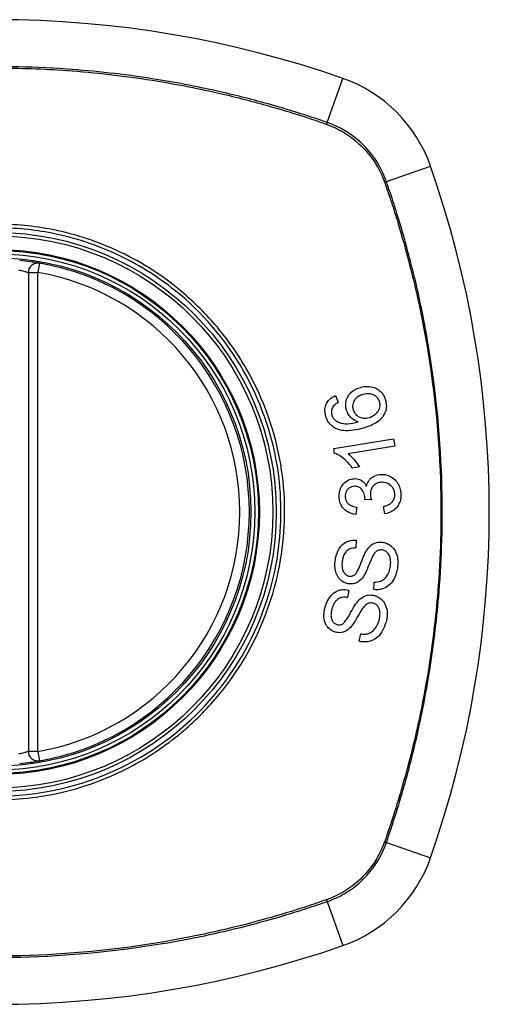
# Model space of a CAD drawing. Header units: inches. Extents: x 76 to 184, y 53 to 84.
# Tile 6 of 30: x 80.298 to 80.88, y 82.438 to 83.659. Entities that reach past the tile are written whole.
import ezdxf

# ---------------------------------------------------------------- set-up
doc = ezdxf.new("R2010")
doc.units = ezdxf.units.IN
doc.header["$MEASUREMENT"] = 0
doc.layers.add('Visible Edges(ANSI)', color=7, linetype='Continuous', lineweight=25)
doc.layers.add('Visible Tangent Edges(ANSI)', color=7, linetype='Continuous', lineweight=25)

msp = doc.modelspace()

# ---------------------------------------------------------------- linework, layer by layer
at = {"layer": 'Visible Edges(ANSI)'}
for p, q in [((80.3091, 83.3455), (80.3091, 82.7519)), ((80.6896, 83.1931), (80.6929, 83.1845)), ((80.6873, 83.1273), (80.7615, 83.1395)), ((80.7615, 83.1395), (80.763, 83.1304)), ((80.6882, 83.1214), (80.6873, 83.1273)), ((80.763, 83.1304), (80.7052, 83.1209)), ((80.7191, 83.1045), (80.7103, 83.1031)), ((80.7158, 83.0548), (80.7145, 83.0455)), ((80.734, 83.0637), (80.7259, 83.0643)), ((80.7505, 83.0463), (80.7489, 83.0554)), ((80.7153, 83.0136), (80.7147, 83.0041)), ((80.7368, 82.9525), (80.7373, 82.9619)), ((80.7061, 82.9519), (80.7042, 82.9426)), ((80.7189, 82.8884), (80.7207, 82.8976))]:
    msp.add_line(p, q, dxfattribs=at)
for radius in [0.3199, 0.315]:
    msp.add_circle((80.2698, 83.0487), radius, dxfattribs=at)
for centre, radius, start, end in [((80.2698, 82.3597), 1.2992, 70.7337, 109.2663), ((80.64, 83.4189), 0.1772, 19.2663, 70.7337), ((79.5808, 83.0487), 1.2992, 340.7337, 19.2663), ((80.3209, 83.3455), 0.0118, 80.216, 180), ((80.2698, 83.0487), 0.313, 279.784, 80.216), ((80.3209, 82.7519), 0.0118, 180, 279.784), ((80.64, 82.6785), 0.1772, 289.2663, 340.7337), ((80.2698, 83.7377), 1.2992, 250.7337, 289.2663)]:
    msp.add_arc(centre, radius, start, end, dxfattribs=at)
for points, knots in [([(80.3229, 83.3571), (80.3229, 83.3571), (80.3228, 83.3572), (80.322, 83.3573), (80.3211, 83.3574), (80.3178, 83.358), (80.3148, 83.3584), (80.3075, 83.3594), (80.3029, 83.3599), (80.2984, 83.3604)], [0, 0, 0, 0, 0.01176876, 0.01176876, 0.03059878, 0.03059878, 0.0607268, 0.0607268, 0.09415008, 0.09415008, 0.09415008, 0.09415008]), ([(80.703, 83.1752), (80.7029, 83.1755), (80.7029, 83.1758), (80.7027, 83.1763), (80.7027, 83.1765), (80.7026, 83.177), (80.7025, 83.1772), (80.7025, 83.1776), (80.7024, 83.1778), (80.7023, 83.1784), (80.7023, 83.1787), (80.7022, 83.18), (80.7021, 83.1809), (80.7022, 83.1833), (80.7024, 83.1847), (80.7034, 83.1889), (80.7046, 83.1911), (80.7068, 83.1948), (80.7085, 83.1967), (80.7133, 83.2006), (80.7167, 83.2022), (80.7203, 83.2032)], [-0.08040857, -0.08040857, -0.08040857, -0.08040857, -0.07905171, -0.07905171, -0.07790216, -0.07790216, -0.07694824, -0.07694824, -0.07588454, -0.07588454, -0.07426314, -0.07426314, -0.06992718, -0.06992718, -0.06313851, -0.06313851, -0.04962618, -0.04962618, -0.02967958, -0.02967958, 0, 0, 0, 0]), ([(80.7203, 83.2032), (80.7231, 83.204), (80.7261, 83.2045), (80.7319, 83.2043), (80.7349, 83.2038), (80.7399, 83.202), (80.7419, 83.2009), (80.7454, 83.1981), (80.7469, 83.1965), (80.7496, 83.1925), (80.7506, 83.1902), (80.7514, 83.1877)], [-0.1065324, -0.1065324, -0.1065324, -0.1065324, -0.0810921, -0.0810921, -0.0567939, -0.0567939, -0.0370117, -0.0370117, -0.0198686, -0.0198686, 0, 0, 0, 0]), ([(80.6775, 83.1674), (80.6775, 83.1677), (80.6774, 83.1679), (80.6773, 83.1684), (80.6772, 83.1686), (80.6771, 83.1691), (80.677, 83.1694), (80.6769, 83.17), (80.6769, 83.1702), (80.6768, 83.171), (80.6767, 83.1715), (80.6765, 83.1733), (80.6764, 83.1746), (80.6767, 83.1784), (80.6774, 83.1808), (80.6793, 83.1848), (80.6804, 83.1864), (80.684, 83.1901), (80.6867, 83.1918), (80.6896, 83.1931)], [-0.08171393, -0.08171393, -0.08171393, -0.08171393, -0.07971551, -0.07971551, -0.07793551, -0.07793551, -0.07588991, -0.07588991, -0.07359633, -0.07359633, -0.07008487, -0.07008487, -0.05986909, -0.05986909, -0.04088731, -0.04088731, -0.02526018, -0.02526018, 0, 0, 0, 0]), ([(80.7234, 83.1943), (80.7217, 83.1938), (80.72, 83.1931), (80.717, 83.1914), (80.7156, 83.1904), (80.7132, 83.1878), (80.7124, 83.1864), (80.7114, 83.1843), (80.7111, 83.1831), (80.7107, 83.1809), (80.7107, 83.1798), (80.7108, 83.1784), (80.7108, 83.1782), (80.7109, 83.1777), (80.7109, 83.1776), (80.711, 83.1773), (80.711, 83.1771), (80.7111, 83.1768), (80.7111, 83.1766), (80.7112, 83.1762), (80.7113, 83.1759), (80.7113, 83.1756)], [-0.05223113, -0.05223113, -0.05223113, -0.05223113, -0.04327084, -0.04327084, -0.03463223, -0.03463223, -0.02551244, -0.02551244, -0.01627827, -0.01627827, -0.00801718, -0.00801718, -0.00589319, -0.00589319, -0.00463732, -0.00463732, -0.00352761, -0.00352761, -0.00214254, -0.00214254, 0, 0, 0, 0]), ([(80.7442, 83.1854), (80.7438, 83.1868), (80.7431, 83.1881), (80.7418, 83.19), (80.7413, 83.1906), (80.7396, 83.1922), (80.7384, 83.193), (80.7361, 83.1942), (80.7344, 83.1949), (80.7292, 83.1955), (80.7262, 83.1951), (80.7234, 83.1943)], [-0.1090088, -0.1090088, -0.1090088, -0.1090088, -0.0831794, -0.0831794, -0.0691712, -0.0691712, -0.0421937, -0.0421937, -0.0232436, -0.0232436, 0, 0, 0, 0]), ([(80.7514, 83.1877), (80.7515, 83.1872), (80.7516, 83.1868), (80.7518, 83.1859), (80.7519, 83.1856), (80.752, 83.185), (80.752, 83.1848), (80.7521, 83.1843), (80.7522, 83.1841), (80.7522, 83.1836), (80.7523, 83.1834), (80.7523, 83.1827), (80.7524, 83.1823), (80.7525, 83.1808), (80.7525, 83.1797), (80.7522, 83.1758), (80.7515, 83.1732), (80.7488, 83.1675), (80.747, 83.1654), (80.7444, 83.1625), (80.7418, 83.1605), (80.7344, 83.1561), (80.7288, 83.1541), (80.7236, 83.1526)], [-0.0836365, -0.0836365, -0.0836365, -0.0836365, -0.08286785, -0.08286785, -0.08229542, -0.08229542, -0.08192885, -0.08192885, -0.08157205, -0.08157205, -0.08117261, -0.08117261, -0.08054895, -0.08054895, -0.0787804, -0.0787804, -0.07435855, -0.07435855, -0.0686054, -0.0686054, -0.04371174, -0.04371174, 0, 0, 0, 0]), ([(80.6862, 83.1789), (80.6858, 83.1782), (80.6854, 83.1775), (80.6846, 83.1752), (80.6844, 83.1737), (80.6844, 83.1717), (80.6845, 83.1713), (80.6846, 83.1708), (80.6846, 83.1706), (80.6846, 83.1703), (80.6847, 83.1701), (80.6847, 83.1698), (80.6848, 83.1697), (80.6848, 83.1694), (80.6849, 83.1692), (80.685, 83.1689)], [-0.02670674, -0.02670674, -0.02670674, -0.02670674, -0.02018058, -0.02018058, -0.00821295, -0.00821295, -0.00516187, -0.00516187, -0.00375431, -0.00375431, -0.00268806, -0.00268806, -0.00168055, -0.00168055, 0, 0, 0, 0]), ([(80.6929, 83.1845), (80.6912, 83.1836), (80.6895, 83.1825), (80.6874, 83.1805), (80.6867, 83.1798), (80.6862, 83.1789)], [-0.02271577, -0.02271577, -0.02271577, -0.02271577, -0.00763398, -0.00763398, 0, 0, 0, 0]), ([(80.7177, 83.1604), (80.7158, 83.161), (80.714, 83.1618), (80.7108, 83.1638), (80.7089, 83.1651), (80.706, 83.1688), (80.705, 83.1703), (80.7038, 83.173), (80.7033, 83.1741), (80.703, 83.1752)], [-0.07089866, -0.07089866, -0.07089866, -0.07089866, -0.04518387, -0.04518387, -0.02276105, -0.02276105, -0.00893067, -0.00893067, 0, 0, 0, 0]), ([(80.7113, 83.1756), (80.7116, 83.1749), (80.7118, 83.1741), (80.7128, 83.1719), (80.7137, 83.1706), (80.7162, 83.1681), (80.7176, 83.1672), (80.7202, 83.1658), (80.7219, 83.1653), (80.7262, 83.1648), (80.7287, 83.1651), (80.7311, 83.1658)], [-0.05483413, -0.05483413, -0.05483413, -0.05483413, -0.05117497, -0.05117497, -0.04334268, -0.04334268, -0.0342429, -0.0342429, -0.02013118, -0.02013118, 0, 0, 0, 0]), ([(80.7311, 83.1658), (80.7337, 83.1665), (80.7362, 83.1678), (80.7397, 83.1705), (80.741, 83.1718), (80.7428, 83.1744), (80.7435, 83.1756), (80.7442, 83.1777), (80.7445, 83.179), (80.7447, 83.1812), (80.7447, 83.1819), (80.7446, 83.1829), (80.7446, 83.1831), (80.7446, 83.1834), (80.7446, 83.1835), (80.7445, 83.1838), (80.7445, 83.1839), (80.7445, 83.1842), (80.7444, 83.1843), (80.7443, 83.1848), (80.7443, 83.1851), (80.7442, 83.1854)], [-0.1132217, -0.1132217, -0.1132217, -0.1132217, -0.0697262, -0.0697262, -0.044013, -0.044013, -0.0241506, -0.0241506, -0.0126608, -0.0126608, -0.0071031, -0.0071031, -0.005492, -0.005492, -0.0044994, -0.0044994, -0.0035955, -0.0035955, -0.0024293, -0.0024293, 0, 0, 0, 0]), ([(80.691, 83.1516), (80.6892, 83.1524), (80.6876, 83.1533), (80.6843, 83.1558), (80.6828, 83.1573), (80.6802, 83.1608), (80.6792, 83.1627), (80.6781, 83.1656), (80.6778, 83.1665), (80.6775, 83.1674)], [-0.05564604, -0.05564604, -0.05564604, -0.05564604, -0.0406362, -0.0406362, -0.02379464, -0.02379464, -0.00712515, -0.00712515, 0, 0, 0, 0]), ([(80.685, 83.1689), (80.6851, 83.1685), (80.6852, 83.168), (80.6857, 83.1668), (80.6861, 83.166), (80.6874, 83.1641), (80.6883, 83.1631), (80.6894, 83.1622)], [-0.02126813, -0.02126813, -0.02126813, -0.02126813, -0.01765294, -0.01765294, -0.01100007, -0.01100007, 0, 0, 0, 0]), ([(80.6894, 83.1622), (80.6907, 83.1613), (80.692, 83.1605), (80.6946, 83.1594), (80.6958, 83.159), (80.7003, 83.158), (80.703, 83.158), (80.7086, 83.1582), (80.7134, 83.1593), (80.7177, 83.1604)], [-0.05268495, -0.05268495, -0.05268495, -0.05268495, -0.04835792, -0.04835792, -0.04464137, -0.04464137, -0.03524832, -0.03524832, 0, 0, 0, 0]), ([(80.7236, 83.1526), (80.7154, 83.1503), (80.7069, 83.1488), (80.6965, 83.1499), (80.6937, 83.1505), (80.691, 83.1516)], [-0.0836582, -0.0836582, -0.0836582, -0.0836582, -0.02298183, -0.02298183, 0, 0, 0, 0]), ([(80.7103, 83.1031), (80.7053, 83.1105), (80.7002, 83.1147), (80.6938, 83.119), (80.691, 83.1206), (80.6882, 83.1214)], [-0.06084778, -0.06084778, -0.06084778, -0.06084778, -0.02361621, -0.02361621, 0, 0, 0, 0]), ([(80.7052, 83.1209), (80.7076, 83.119), (80.7099, 83.1167), (80.7134, 83.1127), (80.7167, 83.1087), (80.7191, 83.1045)], [-0.08802874, -0.08802874, -0.08802874, -0.08802874, -0.03710945, -0.03710945, 0, 0, 0, 0]), ([(80.6941, 83.0672), (80.6941, 83.0673), (80.6941, 83.0675), (80.6941, 83.0678), (80.694, 83.0679), (80.694, 83.0684), (80.694, 83.0686), (80.6941, 83.0694), (80.6941, 83.07), (80.6943, 83.0724), (80.6946, 83.0743), (80.6956, 83.0774), (80.6961, 83.0786), (80.6975, 83.0813), (80.6985, 83.0828), (80.7016, 83.0861), (80.7036, 83.0873), (80.7075, 83.0893), (80.7099, 83.0899), (80.7125, 83.09)], [-0.06666056, -0.06666056, -0.06666056, -0.06666056, -0.06592659, -0.06592659, -0.06516855, -0.06516855, -0.06371608, -0.06371608, -0.06109962, -0.06109962, -0.0510759, -0.0510759, -0.04453708, -0.04453708, -0.03509743, -0.03509743, -0.02062171, -0.02062171, 0, 0, 0, 0]), ([(80.7125, 83.09), (80.7136, 83.0901), (80.7147, 83.09), (80.7171, 83.0897), (80.7182, 83.0893), (80.7207, 83.0883), (80.7224, 83.0874), (80.7257, 83.0845), (80.727, 83.0825), (80.7281, 83.0804)], [-0.06062064, -0.06062064, -0.06062064, -0.06062064, -0.04807059, -0.04807059, -0.0349331, -0.0349331, -0.01842827, -0.01842827, 0, 0, 0, 0]), ([(80.7281, 83.0804), (80.7285, 83.0826), (80.7292, 83.0847), (80.731, 83.0877), (80.7317, 83.0888), (80.7335, 83.0907), (80.7351, 83.0921), (80.7401, 83.0945), (80.743, 83.0951), (80.7459, 83.0952)], [-0.1002636, -0.1002636, -0.1002636, -0.1002636, -0.0655417, -0.0655417, -0.0446398, -0.0446398, -0.0236222, -0.0236222, 0, 0, 0, 0]), ([(80.7459, 83.0952), (80.748, 83.0953), (80.75, 83.0952), (80.7542, 83.0943), (80.7563, 83.0935), (80.761, 83.0907), (80.7631, 83.0887), (80.7659, 83.0855), (80.7672, 83.0836), (80.7691, 83.0794), (80.7697, 83.0772), (80.7703, 83.074), (80.7704, 83.0732), (80.7705, 83.0719), (80.7705, 83.0715), (80.7705, 83.0711)], [-0.08137119, -0.08137119, -0.08137119, -0.08137119, -0.07141445, -0.07141445, -0.06063744, -0.06063744, -0.04520673, -0.04520673, -0.0273951, -0.0273951, -0.00968828, -0.00968828, -0.00304618, -0.00304618, 0, 0, 0, 0]), ([(80.7127, 83.0805), (80.7116, 83.0805), (80.7105, 83.0803), (80.7081, 83.0795), (80.707, 83.0789), (80.705, 83.0774), (80.7042, 83.0764), (80.7029, 83.0746), (80.7025, 83.0736), (80.7019, 83.0716), (80.7017, 83.0706), (80.7016, 83.0693), (80.7016, 83.069), (80.7016, 83.0685), (80.7016, 83.0684), (80.7016, 83.068), (80.7016, 83.0679), (80.7016, 83.0677)], [-0.04991962, -0.04991962, -0.04991962, -0.04991962, -0.04070493, -0.04070493, -0.03015451, -0.03015451, -0.02078311, -0.02078311, -0.01248042, -0.01248042, -0.00474598, -0.00474598, -0.00255127, -0.00255127, -0.00121111, -0.00121111, 0, 0, 0, 0]), ([(80.726, 83.0658), (80.7259, 83.066), (80.7259, 83.0661), (80.7259, 83.0664), (80.7259, 83.0665), (80.7259, 83.0671), (80.7258, 83.0675), (80.7254, 83.0702), (80.7247, 83.0724), (80.7223, 83.0767), (80.721, 83.0778), (80.7198, 83.0789), (80.7187, 83.0795), (80.716, 83.0805), (80.7144, 83.0806), (80.7127, 83.0805)], [-0.02867446, -0.02867446, -0.02867446, -0.02867446, -0.0285475, -0.0285475, -0.02840106, -0.02840106, -0.02799243, -0.02799243, -0.0257647, -0.0257647, -0.02324676, -0.02324676, -0.01303644, -0.01303644, 0, 0, 0, 0]), ([(80.7466, 83.0855), (80.7445, 83.0854), (80.7426, 83.085), (80.7392, 83.0834), (80.7378, 83.0825), (80.7358, 83.0804), (80.735, 83.0793), (80.7337, 83.0769), (80.7333, 83.0757), (80.7328, 83.0737), (80.7327, 83.0728), (80.7327, 83.0717), (80.7327, 83.0714), (80.7327, 83.071), (80.7327, 83.0708), (80.7327, 83.0705), (80.7327, 83.0703), (80.7327, 83.0701)], [-0.07226073, -0.07226073, -0.07226073, -0.07226073, -0.0505192, -0.0505192, -0.03265135, -0.03265135, -0.02060748, -0.02060748, -0.01120638, -0.01120638, -0.00471498, -0.00471498, -0.00261164, -0.00261164, -0.00126321, -0.00126321, 0, 0, 0, 0]), ([(80.7629, 83.0708), (80.7629, 83.071), (80.7629, 83.0711), (80.7629, 83.0715), (80.7629, 83.0717), (80.7628, 83.0726), (80.7626, 83.0734), (80.762, 83.0757), (80.7614, 83.0772), (80.7596, 83.0799), (80.7586, 83.0809), (80.7563, 83.083), (80.7547, 83.0839), (80.7509, 83.0853), (80.7487, 83.0856), (80.7466, 83.0855)], [-0.05915981, -0.05915981, -0.05915981, -0.05915981, -0.05820383, -0.05820383, -0.05696294, -0.05696294, -0.05239609, -0.05239609, -0.04215076, -0.04215076, -0.03244606, -0.03244606, -0.01749202, -0.01749202, 0, 0, 0, 0]), ([(80.7145, 83.0455), (80.7111, 83.046), (80.7077, 83.047), (80.7022, 83.0502), (80.7005, 83.0518), (80.698, 83.0546), (80.697, 83.0563), (80.6952, 83.0601), (80.6946, 83.0623), (80.6942, 83.0651), (80.6942, 83.0656), (80.6941, 83.0665), (80.6941, 83.0669), (80.6941, 83.0672)], [-0.07142647, -0.07142647, -0.07142647, -0.07142647, -0.05352655, -0.05352655, -0.03940576, -0.03940576, -0.02396305, -0.02396305, -0.00684776, -0.00684776, -0.00253207, -0.00253207, 0, 0, 0, 0]), ([(80.7016, 83.0677), (80.7016, 83.0676), (80.7016, 83.0675), (80.7016, 83.0672), (80.7016, 83.0671), (80.7017, 83.0666), (80.7017, 83.0662), (80.702, 83.0644), (80.7025, 83.0631), (80.7039, 83.0605), (80.7048, 83.0595), (80.7064, 83.0579), (80.7076, 83.0572), (80.711, 83.0556), (80.7134, 83.0551), (80.7158, 83.0548)], [-0.0460355, -0.0460355, -0.0460355, -0.0460355, -0.04553533, -0.04553533, -0.0449514, -0.0449514, -0.04319193, -0.04319193, -0.03697483, -0.03697483, -0.03009957, -0.03009957, -0.018886, -0.018886, 0, 0, 0, 0]), ([(80.7259, 83.0643), (80.7259, 83.0646), (80.726, 83.065), (80.726, 83.0654), (80.726, 83.0654), (80.726, 83.0656), (80.726, 83.0656), (80.726, 83.0657), (80.726, 83.0658), (80.726, 83.0658)], [-0.003714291, -0.003714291, -0.003714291, -0.003714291, -0.00136196, -0.00136196, -0.000761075, -0.000761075, -0.000352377, -0.000352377, 0, 0, 0, 0]), ([(80.7327, 83.0701), (80.7327, 83.0701), (80.7327, 83.07), (80.7327, 83.0698), (80.7327, 83.0698), (80.7327, 83.0694), (80.7328, 83.0691), (80.733, 83.0672), (80.7335, 83.0654), (80.734, 83.0637)], [-0.01622354, -0.01622354, -0.01622354, -0.01622354, -0.01568023, -0.01568023, -0.01502533, -0.01502533, -0.01304832, -0.01304832, 0, 0, 0, 0]), ([(80.7489, 83.0554), (80.7508, 83.0559), (80.7528, 83.0566), (80.756, 83.0581), (80.7574, 83.059), (80.7599, 83.0612), (80.7606, 83.0623), (80.762, 83.0645), (80.7625, 83.0661), (80.7629, 83.0683), (80.7629, 83.0688), (80.7629, 83.0695), (80.7629, 83.0697), (80.7629, 83.0701), (80.7629, 83.0702), (80.7629, 83.0705), (80.7629, 83.0707), (80.7629, 83.0708)], [-0.04352375, -0.04352375, -0.04352375, -0.04352375, -0.03480705, -0.03480705, -0.02811441, -0.02811441, -0.02070071, -0.02070071, -0.00777375, -0.00777375, -0.00375505, -0.00375505, -0.0021817, -0.0021817, -0.00108516, -0.00108516, 0, 0, 0, 0]), ([(80.7705, 83.0711), (80.7705, 83.0709), (80.7705, 83.0708), (80.7705, 83.0705), (80.7705, 83.0703), (80.7706, 83.0699), (80.7706, 83.0697), (80.7705, 83.069), (80.7705, 83.0686), (80.7705, 83.0673), (80.7704, 83.0664), (80.7701, 83.0648), (80.77, 83.064), (80.7696, 83.0623), (80.7693, 83.0613), (80.7678, 83.0576), (80.7664, 83.0557), (80.7637, 83.0524), (80.7619, 83.0508), (80.7569, 83.0478), (80.7538, 83.0468), (80.7505, 83.0463)], [-0.07499786, -0.07499786, -0.07499786, -0.07499786, -0.07434951, -0.07434951, -0.07371019, -0.07371019, -0.07255718, -0.07255718, -0.07091477, -0.07091477, -0.06695293, -0.06695293, -0.0636262, -0.0636262, -0.05922808, -0.05922808, -0.04633551, -0.04633551, -0.02668596, -0.02668596, 0, 0, 0, 0]), ([(80.6892, 82.9887), (80.6893, 82.9893), (80.6894, 82.9899), (80.6896, 82.9913), (80.6898, 82.9921), (80.6908, 82.9963), (80.6919, 82.9995), (80.6947, 83.0043), (80.6963, 83.0066), (80.7012, 83.0108), (80.7038, 83.012), (80.709, 83.0136), (80.7122, 83.0139), (80.7153, 83.0136)], [-0.1018674, -0.1018674, -0.1018674, -0.1018674, -0.0968953, -0.0968953, -0.0899983, -0.0899983, -0.0620364, -0.0620364, -0.0440457, -0.0440457, -0.0255678, -0.0255678, 0, 0, 0, 0]), ([(80.7281, 83.0011), (80.7298, 83.0037), (80.7318, 83.0061), (80.7365, 83.0096), (80.7386, 83.0104), (80.7427, 83.0115), (80.7454, 83.0116), (80.748, 83.0112)], [-0.04879225, -0.04879225, -0.04879225, -0.04879225, -0.03455545, -0.03455545, -0.02141314, -0.02141314, 0, 0, 0, 0]), ([(80.748, 83.0112), (80.7495, 83.011), (80.751, 83.0106), (80.754, 83.0094), (80.7555, 83.0086), (80.7585, 83.0065), (80.7603, 83.005), (80.7634, 83.0007), (80.7645, 82.9983), (80.7658, 82.9942), (80.7665, 82.9917), (80.7668, 82.9876), (80.7668, 82.9866), (80.7668, 82.9853), (80.7668, 82.9848), (80.7667, 82.9841), (80.7667, 82.9837), (80.7666, 82.983), (80.7666, 82.9827), (80.7665, 82.9818), (80.7665, 82.9812), (80.7664, 82.9806)], [-0.1890509, -0.1890509, -0.1890509, -0.1890509, -0.1574429, -0.1574429, -0.1233579, -0.1233579, -0.0837309, -0.0837309, -0.0447669, -0.0447669, -0.0201155, -0.0201155, -0.0129183, -0.0129183, -0.0095874, -0.0095874, -0.0070565, -0.0070565, -0.0043263, -0.0043263, 0, 0, 0, 0]), ([(80.7147, 83.0041), (80.713, 83.0041), (80.7112, 83.004), (80.708, 83.0033), (80.7066, 83.0027), (80.7037, 83.0009), (80.7027, 82.9998), (80.701, 82.9977), (80.7001, 82.9961), (80.6989, 82.9929), (80.6985, 82.9913), (80.6981, 82.9891), (80.698, 82.9885), (80.6979, 82.9879)], [-0.05075254, -0.05075254, -0.05075254, -0.05075254, -0.04395699, -0.04395699, -0.0380294, -0.0380294, -0.03103036, -0.03103036, -0.01693113, -0.01693113, -0.00480308, -0.00480308, 0, 0, 0, 0]), ([(80.7137, 82.9711), (80.7145, 82.9718), (80.7153, 82.973), (80.7171, 82.976), (80.718, 82.9779), (80.7206, 82.984), (80.7218, 82.9876), (80.7252, 82.9956), (80.7267, 82.999), (80.7281, 83.0011)], [-0.08228912, -0.08228912, -0.08228912, -0.08228912, -0.06981435, -0.06981435, -0.05547049, -0.05547049, -0.01995408, -0.01995408, 0, 0, 0, 0]), ([(80.7358, 82.9944), (80.7338, 82.9909), (80.7305, 82.9815), (80.7263, 82.9724), (80.725, 82.9697), (80.7236, 82.9679)], [-0.06410131, -0.06410131, -0.06410131, -0.06410131, -0.01772354, -0.01772354, 0, 0, 0, 0]), ([(80.7475, 83.0016), (80.7467, 83.0017), (80.746, 83.0018), (80.7444, 83.0017), (80.7436, 83.0015), (80.7415, 83.0008), (80.7405, 83.0002), (80.7381, 82.9981), (80.7368, 82.9962), (80.7358, 82.9944)], [-0.03447099, -0.03447099, -0.03447099, -0.03447099, -0.0297064, -0.0297064, -0.02478405, -0.02478405, -0.01623013, -0.01623013, 0, 0, 0, 0]), ([(80.7575, 82.9814), (80.7576, 82.9817), (80.7576, 82.9821), (80.7577, 82.9827), (80.7577, 82.9829), (80.7578, 82.9835), (80.7578, 82.9838), (80.7578, 82.9843), (80.7578, 82.9846), (80.7579, 82.9854), (80.7579, 82.9858), (80.7579, 82.9875), (80.7578, 82.9888), (80.7575, 82.9907), (80.7573, 82.9914), (80.7567, 82.9939), (80.756, 82.9957), (80.7538, 82.9986), (80.7526, 82.9996), (80.7504, 83.001), (80.749, 83.0014), (80.7475, 83.0016)], [-0.04690382, -0.04690382, -0.04690382, -0.04690382, -0.04536681, -0.04536681, -0.04403998, -0.04403998, -0.0427599, -0.0427599, -0.04133714, -0.04133714, -0.03921574, -0.03921574, -0.03334525, -0.03334525, -0.02996536, -0.02996536, -0.02088854, -0.02088854, -0.01193057, -0.01193057, 0, 0, 0, 0]), ([(80.706, 82.9596), (80.7044, 82.9598), (80.7029, 82.9602), (80.6999, 82.9615), (80.6985, 82.9623), (80.6948, 82.965), (80.6935, 82.9668), (80.6914, 82.9699), (80.6905, 82.9722), (80.6894, 82.9761), (80.6889, 82.9785), (80.6888, 82.9827), (80.6888, 82.9837), (80.6888, 82.9853), (80.6889, 82.9858), (80.6889, 82.9866), (80.689, 82.987), (80.6891, 82.9879), (80.6891, 82.9883), (80.6892, 82.9887)], [-0.1219244, -0.1219244, -0.1219244, -0.1219244, -0.111002, -0.111002, -0.0993915, -0.0993915, -0.0797952, -0.0797952, -0.0420036, -0.0420036, -0.0180132, -0.0180132, -0.0101041, -0.0101041, -0.0062676, -0.0062676, -0.0032831, -0.0032831, 0, 0, 0, 0]), ([(80.6979, 82.9879), (80.6978, 82.9875), (80.6978, 82.9872), (80.6977, 82.9865), (80.6977, 82.9861), (80.6976, 82.9854), (80.6976, 82.985), (80.6975, 82.984), (80.6975, 82.9835), (80.6975, 82.9816), (80.6976, 82.9803), (80.6979, 82.978), (80.6982, 82.977), (80.6987, 82.9757), (80.6991, 82.9746), (80.7009, 82.9721), (80.7019, 82.9712), (80.7042, 82.9698), (80.7054, 82.9693), (80.7066, 82.9692)], [-0.1437544, -0.1437544, -0.1437544, -0.1437544, -0.1336549, -0.1336549, -0.1239615, -0.1239615, -0.113185, -0.113185, -0.0979505, -0.0979505, -0.0613347, -0.0613347, -0.0340301, -0.0340301, -0.0214806, -0.0214806, -0.0103328, -0.0103328, 0, 0, 0, 0]), ([(80.7664, 82.9806), (80.7661, 82.9785), (80.7657, 82.9764), (80.7639, 82.9693), (80.7622, 82.9661), (80.7595, 82.9616), (80.7576, 82.9594), (80.7525, 82.9553), (80.7495, 82.954), (80.7439, 82.9523), (80.7403, 82.9521), (80.7368, 82.9525)], [-0.07877246, -0.07877246, -0.07877246, -0.07877246, -0.07398451, -0.07398451, -0.06235691, -0.06235691, -0.04742319, -0.04742319, -0.028702, -0.028702, 0, 0, 0, 0]), ([(80.7373, 82.9619), (80.7401, 82.9618), (80.743, 82.9621), (80.7472, 82.9637), (80.7486, 82.9645), (80.7519, 82.9675), (80.7533, 82.9695), (80.7555, 82.9735), (80.7563, 82.9757), (80.7572, 82.9792), (80.7574, 82.9803), (80.7575, 82.9814)], [-0.07910916, -0.07910916, -0.07910916, -0.07910916, -0.05669199, -0.05669199, -0.04362512, -0.04362512, -0.02698303, -0.02698303, -0.00871252, -0.00871252, 0, 0, 0, 0]), ([(80.7236, 82.9679), (80.7221, 82.9658), (80.7203, 82.9639), (80.7162, 82.961), (80.7144, 82.9604), (80.7108, 82.9594), (80.7084, 82.9593), (80.706, 82.9596)], [-0.04149472, -0.04149472, -0.04149472, -0.04149472, -0.03015281, -0.03015281, -0.01939571, -0.01939571, 0, 0, 0, 0]), ([(80.7066, 82.9692), (80.7073, 82.9691), (80.708, 82.969), (80.7093, 82.9691), (80.71, 82.9693), (80.7118, 82.9698), (80.7128, 82.9704), (80.7137, 82.9711)], [-0.02014616, -0.02014616, -0.02014616, -0.02014616, -0.01474122, -0.01474122, -0.00910366, -0.00910366, 0, 0, 0, 0]), ([(80.6768, 82.9309), (80.6769, 82.9316), (80.6772, 82.9323), (80.6777, 82.9338), (80.678, 82.9347), (80.6795, 82.9384), (80.681, 82.9412), (80.6843, 82.9456), (80.6863, 82.9477), (80.6918, 82.9512), (80.6945, 82.952), (80.6999, 82.9529), (80.703, 82.9527), (80.7061, 82.9519)], [-0.0960434, -0.0960434, -0.0960434, -0.0960434, -0.09103075, -0.09103075, -0.08434184, -0.08434184, -0.06180281, -0.06180281, -0.04379128, -0.04379128, -0.02554674, -0.02554674, 0, 0, 0, 0]), ([(80.717, 82.9378), (80.719, 82.9401), (80.7213, 82.9422), (80.7264, 82.945), (80.7286, 82.9455), (80.7329, 82.946), (80.7356, 82.9458), (80.7381, 82.945)], [-0.04897605, -0.04897605, -0.04897605, -0.04897605, -0.03485023, -0.03485023, -0.02144446, -0.02144446, 0, 0, 0, 0]), ([(80.7381, 82.945), (80.7399, 82.9445), (80.7416, 82.9438), (80.745, 82.9417), (80.7466, 82.9403), (80.7489, 82.9377), (80.7504, 82.9358), (80.7529, 82.9297), (80.7534, 82.9265), (80.7536, 82.9227), (80.7536, 82.9213), (80.7535, 82.9195), (80.7534, 82.919), (80.7533, 82.9182), (80.7533, 82.9178), (80.7532, 82.9172), (80.7531, 82.9169), (80.753, 82.9161), (80.7529, 82.9156), (80.7526, 82.9142), (80.7524, 82.9132), (80.7521, 82.9122)], [-0.1177805, -0.1177805, -0.1177805, -0.1177805, -0.0938642, -0.0938642, -0.0667171, -0.0667171, -0.0495278, -0.0495278, -0.0305173, -0.0305173, -0.0201482, -0.0201482, -0.0163641, -0.0163641, -0.0138057, -0.0138057, -0.0113327, -0.0113327, -0.0078513, -0.0078513, 0, 0, 0, 0]), ([(80.7042, 82.9426), (80.7021, 82.943), (80.6999, 82.9431), (80.6963, 82.9425), (80.6949, 82.942), (80.692, 82.9404), (80.6909, 82.9394), (80.6885, 82.9367), (80.6874, 82.9347), (80.686, 82.9314), (80.6856, 82.9301), (80.6853, 82.9289)], [-0.05785365, -0.05785365, -0.05785365, -0.05785365, -0.04560458, -0.04560458, -0.03711682, -0.03711682, -0.0272938, -0.0272938, -0.00983046, -0.00983046, 0, 0, 0, 0]), ([(80.6986, 82.9101), (80.6995, 82.9107), (80.7005, 82.9118), (80.7028, 82.9148), (80.704, 82.9166), (80.7074, 82.9222), (80.7091, 82.9256), (80.7135, 82.9329), (80.7154, 82.9359), (80.717, 82.9378)], [-0.08287556, -0.08287556, -0.08287556, -0.08287556, -0.06938053, -0.06938053, -0.05457141, -0.05457141, -0.01965114, -0.01965114, 0, 0, 0, 0]), ([(80.7363, 82.9356), (80.7356, 82.9358), (80.7348, 82.936), (80.7332, 82.9361), (80.7324, 82.936), (80.7302, 82.9356), (80.7291, 82.9351), (80.7265, 82.9334), (80.725, 82.9317), (80.7237, 82.9301)], [-0.03327824, -0.03327824, -0.03327824, -0.03327824, -0.02890214, -0.02890214, -0.02443482, -0.02443482, -0.01608835, -0.01608835, 0, 0, 0, 0]), ([(80.7434, 82.9142), (80.7436, 82.9148), (80.7437, 82.9153), (80.744, 82.9163), (80.7441, 82.9168), (80.7442, 82.9174), (80.7442, 82.9177), (80.7443, 82.9182), (80.7444, 82.9184), (80.7444, 82.919), (80.7445, 82.9193), (80.7446, 82.9201), (80.7446, 82.9206), (80.7447, 82.9232), (80.7446, 82.9248), (80.7441, 82.9277), (80.7435, 82.9294), (80.7418, 82.9321), (80.7409, 82.933), (80.739, 82.9346), (80.7377, 82.9352), (80.7363, 82.9356)], [-0.03882637, -0.03882637, -0.03882637, -0.03882637, -0.03723025, -0.03723025, -0.03606447, -0.03606447, -0.0353741, -0.0353741, -0.03467023, -0.03467023, -0.03387214, -0.03387214, -0.03252734, -0.03252734, -0.02692713, -0.02692713, -0.01896746, -0.01896746, -0.01175809, -0.01175809, 0, 0, 0, 0]), ([(80.6894, 82.8998), (80.6876, 82.9003), (80.686, 82.901), (80.6828, 82.903), (80.6813, 82.9043), (80.6793, 82.9067), (80.6779, 82.9084), (80.6755, 82.9145), (80.6752, 82.9178), (80.6752, 82.9221), (80.6753, 82.9236), (80.6756, 82.9257), (80.6757, 82.9263), (80.6759, 82.9273), (80.676, 82.9277), (80.6761, 82.9285), (80.6762, 82.9289), (80.6764, 82.9298), (80.6766, 82.9304), (80.6768, 82.9309)], [-0.1230904, -0.1230904, -0.1230904, -0.1230904, -0.0954243, -0.0954243, -0.0650717, -0.0650717, -0.0475527, -0.0475527, -0.026719, -0.026719, -0.015161, -0.015161, -0.0106484, -0.0106484, -0.0075162, -0.0075162, -0.004431, -0.004431, 0, 0, 0, 0]), ([(80.6853, 82.9289), (80.6851, 82.9285), (80.685, 82.928), (80.6848, 82.9272), (80.6847, 82.9268), (80.6846, 82.926), (80.6845, 82.9257), (80.6843, 82.925), (80.6843, 82.9247), (80.6841, 82.9237), (80.6841, 82.9232), (80.6839, 82.9212), (80.6839, 82.9197), (80.6842, 82.9173), (80.6845, 82.9159), (80.686, 82.9129), (80.6869, 82.9118), (80.689, 82.9101), (80.6901, 82.9095), (80.6913, 82.9092)], [-0.09503778, -0.09503778, -0.09503778, -0.09503778, -0.08731652, -0.08731652, -0.08083602, -0.08083602, -0.07534289, -0.07534289, -0.06930209, -0.06930209, -0.06031676, -0.06031676, -0.03646644, -0.03646644, -0.02131984, -0.02131984, -0.01018745, -0.01018745, 0, 0, 0, 0]), ([(80.7237, 82.9301), (80.7212, 82.9268), (80.7166, 82.918), (80.7112, 82.9095), (80.7095, 82.9071), (80.7079, 82.9055)], [-0.06436551, -0.06436551, -0.06436551, -0.06436551, -0.01733916, -0.01733916, 0, 0, 0, 0]), ([(80.6913, 82.9092), (80.692, 82.909), (80.6926, 82.9088), (80.694, 82.9087), (80.6947, 82.9088), (80.6965, 82.9091), (80.6976, 82.9095), (80.6986, 82.9101)], [-0.02009273, -0.02009273, -0.02009273, -0.02009273, -0.01475927, -0.01475927, -0.00925248, -0.00925248, 0, 0, 0, 0]), ([(80.7521, 82.9122), (80.751, 82.9086), (80.7497, 82.905), (80.7468, 82.8996), (80.7456, 82.8979), (80.7427, 82.8944), (80.7406, 82.8925), (80.735, 82.8891), (80.7318, 82.8882), (80.7259, 82.8873), (80.7223, 82.8875), (80.7189, 82.8884)], [-0.08600976, -0.08600976, -0.08600976, -0.08600976, -0.0714427, -0.0714427, -0.06222786, -0.06222786, -0.04817668, -0.04817668, -0.02870163, -0.02870163, 0, 0, 0, 0]), ([(80.7207, 82.8976), (80.7222, 82.8974), (80.7238, 82.8973), (80.727, 82.8973), (80.7286, 82.8975), (80.7313, 82.8984), (80.7332, 82.8991), (80.7369, 82.9022), (80.7386, 82.9041), (80.7416, 82.9089), (80.7427, 82.9115), (80.7434, 82.9142)], [-0.1657045, -0.1657045, -0.1657045, -0.1657045, -0.1220062, -0.1220062, -0.0760541, -0.0760541, -0.0438419, -0.0438419, -0.0212961, -0.0212961, 0, 0, 0, 0]), ([(80.7079, 82.9055), (80.7062, 82.9037), (80.7042, 82.902), (80.6997, 82.8998), (80.6978, 82.8994), (80.694, 82.8989), (80.6917, 82.8991), (80.6894, 82.8998)], [-0.0415026, -0.0415026, -0.0415026, -0.0415026, -0.03029032, -0.03029032, -0.01933211, -0.01933211, 0, 0, 0, 0]), ([(80.2984, 82.737), (80.3029, 82.7374), (80.3075, 82.7379), (80.3148, 82.7389), (80.3178, 82.7394), (80.3211, 82.7399), (80.322, 82.7401), (80.3228, 82.7402), (80.3229, 82.7402), (80.3229, 82.7402)], [0, 0, 0, 0, 0.03342328, 0.03342328, 0.06355131, 0.06355131, 0.08238132, 0.08238132, 0.09415008, 0.09415008, 0.09415008, 0.09415008])]:
    msp.add_open_spline(points, degree=3, knots=knots, dxfattribs=at)
at = {"layer": 'Visible Tangent Edges(ANSI)'}
for p, q in [((80.6793, 83.5315), (80.6984, 83.5862)), ((80.7526, 83.4583), (80.8072, 83.4774)), ((80.3229, 83.3571), (80.3209, 83.3455)), ((80.3091, 83.3455), (80.3209, 83.3455)), ((80.3209, 82.7519), (80.3209, 83.3455)), ((80.3209, 82.7519), (80.3091, 82.7519)), ((80.3209, 82.7519), (80.3229, 82.7402)), ((80.7526, 82.6391), (80.8072, 82.62)), ((80.6793, 82.5659), (80.6984, 82.5112))]:
    msp.add_line(p, q, dxfattribs=at)
for radius in [0.3464, 0.3422, 0.3254, 0.3242]:
    msp.add_circle((80.2698, 83.0487), radius, dxfattribs=at)
msp.add_arc((80.2698, 83.0487), 0.3012, 279.784, 80.216, dxfattribs=at)
for centre, major_axis, start_param, end_param in [((80.6777, 83.5269), (-0.00321, -0.00931), 1.830918, 2.094625), ((80.7479, 83.4566), (-0.00931, -0.00321), 4.18856, 4.452267), ((80.7479, 82.6407), (-0.00931, 0.00321), 1.830918, 2.094625), ((80.6777, 82.5705), (-0.00321, 0.00931), 4.18856, 4.452267)]:
    msp.add_ellipse(centre, major_axis=major_axis, ratio=0.002592, start_param=start_param, end_param=end_param, dxfattribs=at)
for points, knots in [([(80.6793, 83.5315), (80.667, 83.5358), (80.6546, 83.5399), (80.6296, 83.5477), (80.617, 83.5514), (80.5842, 83.5606), (80.5638, 83.5657), (80.5166, 83.5763), (80.4897, 83.5815), (80.4275, 83.5912), (80.3921, 83.5952), (80.3107, 83.6009), (80.2648, 83.6015), (80.1655, 83.5975), (80.1122, 83.5918), (80.0115, 83.5746), (79.9639, 83.5636), (79.9055, 83.5464), (79.8938, 83.5427), (79.8748, 83.5365), (79.8675, 83.534), (79.8602, 83.5315)], [0, 0, 0, 0, 0.099284, 0.099284, 0.198297, 0.198297, 0.356934, 0.356934, 0.563163, 0.563163, 0.83126, 0.83126, 1.179786, 1.179786, 1.583317, 1.583317, 1.95181, 1.95181, 2.045062, 2.045062, 2.103661, 2.103661, 2.103661, 2.103661]), ([(80.2698, 83.599), (80.2987, 83.599), (80.3277, 83.598), (80.392, 83.5935), (80.4273, 83.5894), (80.4894, 83.5796), (80.5162, 83.5744), (80.5633, 83.5637), (80.5836, 83.5585), (80.6164, 83.5493), (80.6289, 83.5456), (80.6537, 83.5378), (80.6657, 83.5338), (80.6781, 83.5294)], [-1.050919, -1.050919, -1.050919, -1.050919, -0.83126, -0.83126, -0.563163, -0.563163, -0.356934, -0.356934, -0.198297, -0.198297, -0.099284, -0.099284, -0.001246, -0.001246, -0.001246, -0.001246]), ([(80.6786, 83.5292), (80.6932, 83.524), (80.7067, 83.5159), (80.7271, 83.4975), (80.7348, 83.4881), (80.7446, 83.4714), (80.7478, 83.4646), (80.7503, 83.4575)], [-0.261048, -0.261048, -0.261048, -0.261048, -0.1453199, -0.1453199, -0.0558923, -0.0558923, 0, 0, 0, 0]), ([(80.7526, 83.4583), (80.7501, 83.4655), (80.7469, 83.4725), (80.7369, 83.4897), (80.7291, 83.4993), (80.7082, 83.5181), (80.6943, 83.5263), (80.6793, 83.5315)], [0, 0, 0, 0, 0.0558923, 0.0558923, 0.1453199, 0.1453199, 0.261048, 0.261048, 0.261048, 0.261048]), ([(80.7505, 83.457), (80.7534, 83.4488), (80.7561, 83.4408), (80.7615, 83.4243), (80.7641, 83.4159), (80.7718, 83.3907), (80.7765, 83.3738), (80.7897, 83.3229), (80.797, 83.2885), (80.8127, 83.1961), (80.8183, 83.1373), (80.8208, 83.0357), (80.8196, 82.9929), (80.8136, 82.9187), (80.8099, 82.8873), (80.8007, 82.8291), (80.7955, 82.8022), (80.7848, 82.7551), (80.7796, 82.7348), (80.7704, 82.702), (80.7667, 82.6895), (80.7588, 82.6648), (80.7548, 82.6527), (80.7505, 82.6403)], [-2.104956, -2.104956, -2.104956, -2.104956, -2.039554, -2.039554, -1.972882, -1.972882, -1.839557, -1.839557, -1.572986, -1.572986, -1.126637, -1.126637, -0.801732, -0.801732, -0.563161, -0.563161, -0.356933, -0.356933, -0.198296, -0.198296, -0.099284, -0.099284, -0.001246, -0.001246, -0.001246, -0.001246]), ([(80.7526, 82.6391), (80.7568, 82.6515), (80.761, 82.6639), (80.7688, 82.6889), (80.7725, 82.7014), (80.7817, 82.7343), (80.7868, 82.7547), (80.7974, 82.8018), (80.8025, 82.8287), (80.8116, 82.887), (80.8153, 82.9185), (80.8212, 82.9929), (80.8224, 83.0357), (80.82, 83.1374), (80.8144, 83.1963), (80.7989, 83.2889), (80.7917, 83.3233), (80.7786, 83.3744), (80.7739, 83.3913), (80.7663, 83.4166), (80.7637, 83.4249), (80.7583, 83.4417), (80.7554, 83.45), (80.7526, 83.4583)], [0, 0, 0, 0, 0.099284, 0.099284, 0.198296, 0.198296, 0.356933, 0.356933, 0.563161, 0.563161, 0.801732, 0.801732, 1.126637, 1.126637, 1.572986, 1.572986, 1.839557, 1.839557, 1.972882, 1.972882, 2.039554, 2.039554, 2.106203, 2.106203, 2.106203, 2.106203]), ([(80.2698, 83.4009), (80.2925, 83.4009), (80.3156, 83.3987), (80.3671, 83.3885), (80.3952, 83.3792), (80.4482, 83.354), (80.4734, 83.3378), (80.496, 83.319), (80.5301, 83.2904), (80.5584, 83.2557), (80.5992, 83.1801), (80.6124, 83.1404), (80.6236, 83.0634), (80.6231, 83.0261), (80.6096, 82.9453), (80.5929, 82.9011), (80.5603, 82.8485), (80.5506, 82.8351), (80.54, 82.8225), (80.5103, 82.7868), (80.4736, 82.7574), (80.3845, 82.7113), (80.3311, 82.6977), (80.2371, 82.6957), (80.1973, 82.7017), (80.1171, 82.728), (80.0775, 82.75), (80.0435, 82.7784), (80.0087, 82.8075), (79.9798, 82.8432), (79.9337, 82.9304), (79.9197, 82.9827), (79.9162, 83.0797), (79.9228, 83.1235), (79.9512, 83.2051), (79.9724, 83.2425), (79.9995, 83.2749), (80.0291, 83.3104), (80.0657, 83.3397), (80.125, 83.3706), (80.1441, 83.3785), (80.1977, 83.3954), (80.234, 83.4009), (80.2698, 83.4009)], [-3.141593, -3.141593, -3.141593, -3.141593, -2.946594, -2.946594, -2.696251, -2.696251, -2.445914, -2.445914, -2.445914, -2.067507, -2.067507, -1.716551, -1.716551, -1.405531, -1.405531, -1.016056, -1.016056, -0.875434, -0.875434, -0.875434, -0.479101, -0.479101, -0.021702, -0.021702, 0.31764, 0.31764, 0.695378, 0.695378, 0.695378, 1.082671, 1.082671, 1.532987, 1.532987, 1.905714, 1.905714, 2.266012, 2.266012, 2.266012, 2.660331, 2.660331, 2.835226, 2.835226, 3.141593, 3.141593, 3.141593, 3.141593]), ([(80.4986, 83.3221), (80.4758, 83.3413), (80.4504, 83.3577), (80.3967, 83.3834), (80.3683, 83.3929), (80.3161, 83.4032), (80.2928, 83.4055), (80.2698, 83.4055)], [2.4459135, 2.4459135, 2.4459135, 2.4459135, 2.6962509, 2.6962509, 2.9465939, 2.9465939, 3.1415927, 3.1415927, 3.1415927, 3.1415927]), ([(80.2973, 83.3486), (80.2995, 83.3482), (80.3017, 83.3477), (80.3052, 83.3467), (80.3066, 83.3463), (80.3082, 83.3458), (80.3087, 83.3456), (80.3091, 83.3455), (80.3091, 83.3455), (80.3091, 83.3455)], [-0.09415008, -0.09415008, -0.09415008, -0.09415008, -0.0607268, -0.0607268, -0.03059878, -0.03059878, -0.01176876, -0.01176876, 0, 0, 0, 0]), ([(80.5432, 82.8198), (80.5539, 82.8326), (80.5638, 82.8461), (80.5969, 82.8993), (80.6139, 82.944), (80.6277, 83.0258), (80.6282, 83.0636), (80.6168, 83.1416), (80.6034, 83.1818), (80.572, 83.2396), (80.5585, 83.2594), (80.5432, 83.2776)], [0.875434, 0.875434, 0.875434, 0.875434, 1.016056, 1.016056, 1.405531, 1.405531, 1.716551, 1.716551, 2.067507, 2.067507, 2.26835, 2.26835, 2.26835, 2.26835]), ([(80.0409, 82.7752), (80.0752, 82.7465), (80.1152, 82.7241), (80.1963, 82.6972), (80.2367, 82.6911), (80.3318, 82.6931), (80.3859, 82.707), (80.4572, 82.7442), (80.4788, 82.7586), (80.4986, 82.7752)], [-0.695378, -0.695378, -0.695378, -0.695378, -0.31764, -0.31764, 0.021702, 0.021702, 0.479101, 0.479101, 0.69757, 0.69757, 0.69757, 0.69757]), ([(80.3091, 82.7519), (80.3091, 82.7519), (80.3091, 82.7519), (80.3087, 82.7517), (80.3082, 82.7516), (80.3066, 82.7511), (80.3052, 82.7506), (80.3017, 82.7497), (80.2995, 82.7492), (80.2973, 82.7488)], [-0.09415008, -0.09415008, -0.09415008, -0.09415008, -0.08238132, -0.08238132, -0.06355131, -0.06355131, -0.03342328, -0.03342328, 0, 0, 0, 0]), ([(80.7503, 82.6399), (80.7451, 82.6253), (80.737, 82.6117), (80.7186, 82.5913), (80.7092, 82.5837), (80.6924, 82.5738), (80.6856, 82.5706), (80.6786, 82.5681)], [-0.261048, -0.261048, -0.261048, -0.261048, -0.1453199, -0.1453199, -0.0558923, -0.0558923, 0, 0, 0, 0]), ([(80.6793, 82.5659), (80.6866, 82.5684), (80.6936, 82.5716), (80.7108, 82.5815), (80.7204, 82.5894), (80.7392, 82.6102), (80.7474, 82.6241), (80.7526, 82.6391)], [0, 0, 0, 0, 0.0558923, 0.0558923, 0.1453199, 0.1453199, 0.261048, 0.261048, 0.261048, 0.261048]), ([(79.8602, 82.5659), (79.8725, 82.5616), (79.885, 82.5575), (79.91, 82.5496), (79.9225, 82.5459), (79.9553, 82.5368), (79.9757, 82.5316), (80.0229, 82.521), (80.0498, 82.5159), (80.1081, 82.5068), (80.1396, 82.5031), (80.2139, 82.4972), (80.2568, 82.496), (80.3585, 82.4985), (80.4173, 82.5041), (80.51, 82.5195), (80.5444, 82.5268), (80.5955, 82.5398), (80.6124, 82.5445), (80.6376, 82.5521), (80.646, 82.5548), (80.6627, 82.5602), (80.671, 82.563), (80.6793, 82.5659)], [0, 0, 0, 0, 0.099284, 0.099284, 0.198296, 0.198296, 0.356933, 0.356933, 0.563161, 0.563161, 0.801732, 0.801732, 1.126637, 1.126637, 1.572986, 1.572986, 1.839557, 1.839557, 1.972882, 1.972882, 2.039554, 2.039554, 2.106203, 2.106203, 2.106203, 2.106203]), ([(80.6781, 82.568), (80.6698, 82.5651), (80.6618, 82.5624), (80.6453, 82.5569), (80.637, 82.5543), (80.6118, 82.5467), (80.5949, 82.5419), (80.544, 82.5288), (80.5096, 82.5214), (80.4171, 82.5058), (80.3584, 82.5001), (80.2568, 82.4977), (80.214, 82.4989), (80.1397, 82.5048), (80.1083, 82.5086), (80.0502, 82.5178), (80.0233, 82.523), (79.9762, 82.5337), (79.9559, 82.5388), (79.9231, 82.548), (79.9106, 82.5518), (79.8858, 82.5596), (79.8738, 82.5636), (79.8614, 82.568)], [-2.104956, -2.104956, -2.104956, -2.104956, -2.039554, -2.039554, -1.972882, -1.972882, -1.839557, -1.839557, -1.572986, -1.572986, -1.126637, -1.126637, -0.801732, -0.801732, -0.563161, -0.563161, -0.356933, -0.356933, -0.198296, -0.198296, -0.099284, -0.099284, -0.001246, -0.001246, -0.001246, -0.001246])]:
    msp.add_open_spline(points, degree=3, knots=knots, dxfattribs=at)
for points in [[(80.6781, 83.5294), (80.6783, 83.5294), (80.6784, 83.5293), (80.6786, 83.5292)], [(80.7503, 83.4575), (80.7504, 83.4573), (80.7504, 83.4572), (80.7505, 83.457)], [(80.5432, 83.2776), (80.5297, 83.2937), (80.5148, 83.3086), (80.4986, 83.3221)], [(80.4986, 82.7752), (80.5147, 82.7887), (80.5297, 82.8037), (80.5432, 82.8198)], [(80.7505, 82.6403), (80.7504, 82.6402), (80.7504, 82.64), (80.7503, 82.6399)], [(80.6786, 82.5681), (80.6784, 82.5681), (80.6783, 82.568), (80.6781, 82.568)]]:
    msp.add_open_spline(points, degree=3, dxfattribs=at)

doc.saveas('drawing.dxf')
